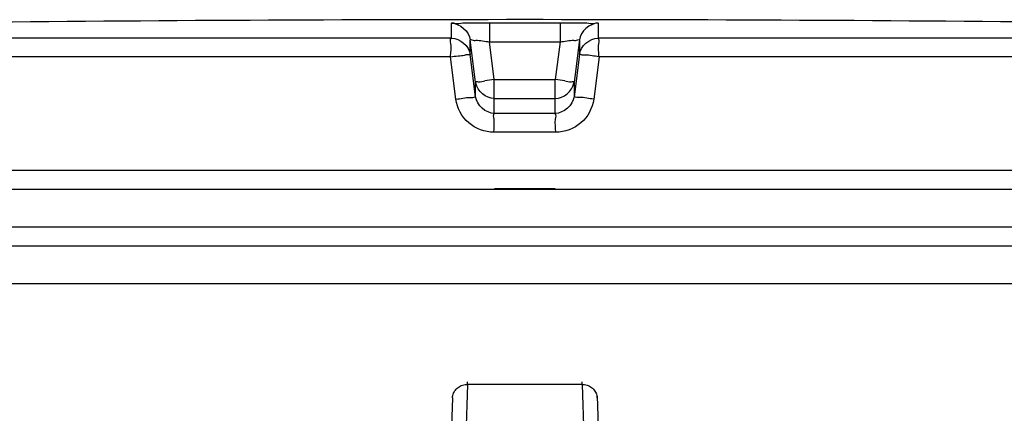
# Model space of a CAD drawing. Header units: millimetres. Extents: x 0 to 297, y 0 to 210.
# Tile 27 of 31: x 236.97 to 241.59, y 182.65 to 184.5. Entities that reach past the tile are written whole.
import ezdxf

# ---------------------------------------------------------------- set-up
doc = ezdxf.new("R2010")
doc.units = ezdxf.units.MM
doc.header["$LTSCALE"] = 16.335
doc.layers.get('0').update_dxf_attribs({"linetype": 'CONTINUOUS'})
doc.layers.add('001-M31079-X02', color=7, linetype='CONTINUOUS')
doc.layers.add('01_GLOBAL', color=7, linetype='CONTINUOUS')

msp = doc.modelspace()

# ---------------------------------------------------------------- linework, layer by layer
at = {"color": 9, "linetype": 'Continuous'}
for p, q in [((238.9973, 184.4098), (238.9973, 184.4791)), ((238.9973, 184.4304), (238.9973, 184.4454)), ((239.1755, 184.4812), (239.1756, 184.3918)), ((239.1755, 184.4812), (239.5058, 184.4812)), ((239.5058, 184.4812), (239.5057, 184.3918)), ((239.684, 184.4791), (239.684, 184.4098)), ((239.684, 184.4568), (239.684, 184.4551)), ((238.9973, 184.4098), (232.7178, 184.4098)), ((238.9973, 184.4174), (238.9973, 184.4304)), ((239.0852, 184.3324), (239.0852, 184.4016)), ((239.11, 184.203), (239.0852, 184.4016)), ((239.5961, 184.4016), (239.5713, 184.203)), ((239.5961, 184.4016), (239.5961, 184.3324)), ((245.9635, 184.4098), (239.684, 184.4098)), ((239.1977, 184.215), (239.1756, 184.3918)), ((239.1756, 184.3918), (239.5057, 184.3918)), ((239.5057, 184.3918), (239.4836, 184.215)), ((238.9929, 184.3215), (232.6318, 184.3215)), ((239.018, 184.1228), (238.9929, 184.3215)), ((239.11, 184.1337), (239.0852, 184.3324)), ((239.5961, 184.3324), (239.5713, 184.1337)), ((239.6884, 184.3215), (239.6633, 184.1228)), ((246.0495, 184.3215), (239.6884, 184.3215)), ((239.1977, 184.0561), (239.1977, 184.215)), ((239.1977, 184.215), (239.4836, 184.215)), ((239.4836, 184.0561), (239.4836, 184.215)), ((239.11, 184.1337), (239.11, 184.203)), ((239.1109, 184.1973), (239.11, 184.203)), ((239.5704, 184.1973), (239.5713, 184.203)), ((239.5713, 184.203), (239.5713, 184.1337)), ((239.1977, 184.1256), (239.1967, 184.1256)), ((239.1977, 184.1256), (239.4836, 184.1256)), ((239.4836, 184.1256), (239.4846, 184.1256)), ((239.4836, 184.0561), (239.1977, 184.0561)), ((239.4855, 183.9677), (239.1958, 183.9677)), ((246.0585, 183.7888), (232.6228, 183.7888)), ((239.1992, 183.704), (239.4821, 183.704))]:
    msp.add_line(p, q, dxfattribs=at)
at = {"color": 7, "linetype": 'Continuous'}
for p, q in [((232.6228, 183.7005), (246.0585, 183.7005)), ((232.6228, 183.5237), (246.0585, 183.5237)), ((232.7112, 183.4353), (245.9701, 183.4353))]:
    msp.add_line(p, q, dxfattribs=at)
at = {"color": 9, "linetype": 'Continuous'}
for points in [[(238.9973, 184.4514), (238.9973, 184.4551), (238.9973, 184.4568), (238.9973, 184.4585), (238.9973, 184.4601), (238.9973, 184.4616), (238.9973, 184.4632), (238.9974, 184.4647), (238.9973, 184.4662), (238.9973, 184.4676), (238.9974, 184.4691), (238.9973, 184.4705), (238.9973, 184.4719), (238.9974, 184.4733), (238.9973, 184.4748), (238.9971, 184.4762), (238.9971, 184.4776), (238.9973, 184.4791)], [(238.9973, 184.4454), (238.9973, 184.4475), (238.9973, 184.4514)], [(239.684, 184.4791), (239.6843, 184.4776), (239.6842, 184.4762), (239.684, 184.4748), (239.6839, 184.4733), (239.684, 184.4719), (239.684, 184.4705), (239.6839, 184.469), (239.684, 184.4676)], [(239.684, 184.4661), (239.6839, 184.4647), (239.684, 184.4632)], [(239.684, 184.4616), (239.684, 184.4601), (239.684, 184.4584)]]:
    msp.add_lwpolyline(points, dxfattribs=at)
at = {"color": 7, "linetype": 'Continuous'}
msp.add_arc((239.3406, -70.8268), 255.3228, 89.384203, 90.615797, dxfattribs=at)
at = {"color": 9, "linetype": 'Continuous'}
for centre, start, end in [((240.0589, 177.3117), 97.11147, 97.47559), ((238.6224, 177.3117), 82.52441, 82.88853)]:
    msp.add_arc(centre, 6.9568, start, end, dxfattribs=at)
for points, knots in [([(238.9973, 184.4791), (238.9973, 184.4836), (239.0255, 184.4746), (239.0526, 184.4837), (239.1123, 184.4798), (239.1529, 184.4812), (239.1755, 184.4812)], [0, 0, 0, 0, 0.076821, 0.294408, 0.618619, 1, 1, 1, 1]), ([(239.5058, 184.4812), (239.5284, 184.4812), (239.569, 184.4798), (239.6287, 184.4837), (239.6558, 184.4746), (239.684, 184.4836), (239.684, 184.4791)], [0, 0, 0, 0, 0.381381, 0.705592, 0.923179, 1, 1, 1, 1]), ([(238.9929, 184.3215), (238.9929, 184.3421), (239, 184.3661), (238.9893, 184.4058), (238.9973, 184.4098)], [0, 0, 0, 0, 0.696676, 1, 1, 1, 1]), ([(239.0852, 184.4016), (239.0852, 184.404), (239.0997, 184.3976), (239.1225, 184.4018), (239.1545, 184.3943), (239.1756, 184.3918)], [0, 0, 0, 0, 0.078306, 0.29792, 1, 1, 1, 1]), ([(239.5057, 184.3918), (239.5268, 184.3943), (239.5588, 184.4018), (239.5816, 184.3976), (239.5961, 184.404), (239.5961, 184.4016)], [0, 0, 0, 0, 0.70208, 0.921694, 1, 1, 1, 1]), ([(239.6884, 184.3215), (239.6884, 184.3421), (239.6813, 184.3661), (239.692, 184.4058), (239.684, 184.4098)], [0, 0, 0, 0, 0.696646, 1, 1, 1, 1]), ([(238.9929, 184.3215), (239.0044, 184.3234), (239.0254, 184.3261), (239.0563, 184.3274), (239.0702, 184.3343), (239.0853, 184.33), (239.0852, 184.3324)], [0, 0, 0, 0, 0.377925, 0.702743, 0.921906, 1, 1, 1, 1]), ([(239.6884, 184.3215), (239.6668, 184.3242), (239.6366, 184.3315), (239.6091, 184.3284), (239.5975, 184.3345), (239.5961, 184.3324)], [0, 0, 0, 0, 0.702776, 0.921913, 1, 1, 1, 1]), ([(239.11, 184.203), (239.11, 184.207), (239.1338, 184.2017), (239.1431, 184.2079), (239.1538, 184.2093)], [0, 0, 0, 0, 0.269026, 1, 1, 1, 1]), ([(239.5275, 184.2093), (239.5382, 184.2079), (239.5475, 184.2017), (239.5713, 184.207), (239.5713, 184.203)], [0, 0, 0, 0, 0.730974, 1, 1, 1, 1]), ([(239.018, 184.1228), (239.0396, 184.1255), (239.0696, 184.1327), (239.0971, 184.1297), (239.1086, 184.1357), (239.11, 184.1337)], [0, 0, 0, 0, 0.703014, 0.921992, 1, 1, 1, 1]), ([(239.1958, 183.9677), (239.1538, 183.9677), (239.0668, 183.999), (239.0233, 184.0811), (239.018, 184.1228)], [0, 0, 0, 0, 0.499748, 1, 1, 1, 1]), ([(239.6633, 184.1228), (239.658, 184.0812), (239.6146, 183.9991), (239.5276, 183.9677), (239.4855, 183.9677)], [0, 0, 0, 0, 0.498891, 1, 1, 1, 1]), ([(239.6633, 184.1228), (239.6417, 184.1255), (239.6117, 184.1327), (239.5842, 184.1297), (239.5727, 184.1357), (239.5713, 184.1337)], [0, 0, 0, 0, 0.703014, 0.921992, 1, 1, 1, 1]), ([(239.1958, 183.9677), (239.1958, 183.9883), (239.2015, 184.0154), (239.192, 184.0492), (239.1977, 184.0561)], [0, 0, 0, 0, 0.697837, 1, 1, 1, 1]), ([(239.4855, 183.9677), (239.4855, 183.9883), (239.4798, 184.0154), (239.4893, 184.0492), (239.4836, 184.0561)], [0, 0, 0, 0, 0.697838, 1, 1, 1, 1])]:
    msp.add_open_spline(points, degree=3, knots=knots, dxfattribs=at)
for points in [[(238.9973, 184.479), (239.0364, 184.4791), (239.0803, 184.4404), (239.0852, 184.4016)], [(239.684, 184.4791), (239.6449, 184.4791), (239.601, 184.4404), (239.5961, 184.4016)], [(238.9973, 184.4098), (239.0364, 184.4099), (239.0803, 184.3712), (239.0852, 184.3324)], [(239.5961, 184.3324), (239.601, 184.3712), (239.6449, 184.4099), (239.684, 184.4098)], [(239.1977, 184.0561), (239.1586, 184.0561), (239.1148, 184.095), (239.11, 184.1337)], [(239.5713, 184.1337), (239.5665, 184.095), (239.5227, 184.0561), (239.4836, 184.0561)]]:
    msp.add_open_spline(points, degree=3, dxfattribs=at)
at = {"color": 7, "linetype": 'Continuous'}
for points in [[(239.1967, 184.1256), (239.1594, 184.1261), (239.1181, 184.1608), (239.1109, 184.1973)], [(239.4846, 184.1256), (239.5219, 184.1261), (239.5632, 184.1607), (239.5704, 184.1973)]]:
    msp.add_open_spline(points, degree=3, dxfattribs=at)
at = {"layer": '001-M31079-X02', "color": 9, "linetype": 'Continuous'}
for p, q in [((239.0724, 182.7842), (239.0591, 182.3807)), ((239.0724, 182.7842), (239.0727, 182.7961)), ((239.0724, 182.7842), (239.0727, 182.7961)), ((239.6089, 182.7842), (239.0724, 182.7842)), ((239.6089, 182.7842), (239.6086, 182.7961)), ((239.6089, 182.7842), (239.6086, 182.7961)), ((239.6089, 182.7842), (239.6222, 182.3807)), ((239.0018, 182.7212), (238.9155, 180.1067)), ((239.0018, 182.7212), (239.002, 182.7293))]:
    msp.add_line(p, q, dxfattribs=at)
at = {"layer": '001-M31079-X02', "color": 7, "linetype": 'Continuous'}
for p, q in [((239.6795, 182.7212), (239.6793, 182.7293)), ((239.6793, 182.7293), (239.7658, 180.1067))]:
    msp.add_line(p, q, dxfattribs=at)
at = {"layer": '001-M31079-X02', "color": 9, "linetype": 'Continuous'}
for points, knots in [([(239.0018, 182.7212), (239.0019, 182.7249), (239.0028, 182.7324), (239.0063, 182.7431), (239.0117, 182.7532), (239.0188, 182.7622), (239.0276, 182.77), (239.0376, 182.7762), (239.0486, 182.7808), (239.0604, 182.7836), (239.0684, 182.7842), (239.0724, 182.7842)], [0, 0, 0, 0, 0.106813, 0.214154, 0.322472, 0.4321, 0.543208, 0.655792, 0.769679, 0.884556, 1, 1, 1, 1]), ([(239.6089, 182.7842), (239.6129, 182.7842), (239.6209, 182.7836), (239.6327, 182.7808), (239.6437, 182.7762), (239.6537, 182.77), (239.6625, 182.7622), (239.6696, 182.7532), (239.675, 182.7431), (239.6785, 182.7324), (239.6794, 182.7249), (239.6795, 182.7212)], [0, 0, 0, 0, 0.115443, 0.230318, 0.344204, 0.456787, 0.567894, 0.677521, 0.78584, 0.893181, 1, 1, 1, 1])]:
    msp.add_open_spline(points, degree=3, knots=knots, dxfattribs=at)
at = {"layer": '01_GLOBAL', "color": 7, "linetype": 'Continuous'}
msp.add_line((232.7112, 183.4353), (245.9701, 183.4353), dxfattribs=at)
at = {"layer": '01_GLOBAL', "color": 9, "linetype": 'Continuous'}
msp.add_line((232.5344, 183.2585), (246.1469, 183.2585), dxfattribs=at)

doc.saveas('drawing.dxf')
